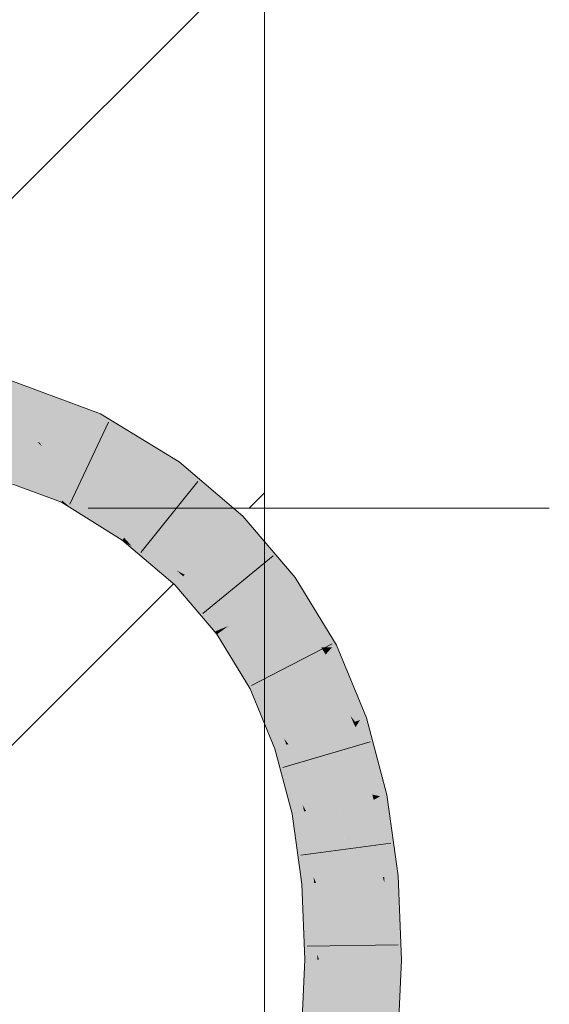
# Model space of a CAD drawing. Extents: x -620 to 3480, y 62 to 1107.
# Tile 140 of 256: x 184.85 to 186.21, y 734.9 to 737.44. Entities that reach past the tile are written whole.
import ezdxf
from ezdxf.lldxf.tags import DXFTag

# ---------------------------------------------------------------- set-up
doc = ezdxf.new("R2010")
doc.units = 0
doc.layers.get('0').update_dxf_attribs({"lineweight": 35})
doc.layers.add('E_Detail_Linie_Text_Bem', color=7, linetype='Continuous', lineweight=13)
for name, color, linetype, lineweight, true_color in [('E_Detail_Wandschraffur', 7, 'Continuous', 5, 0xc0c0c0), ('E_Leerrohr 25-A06G9GVN8I', 7, 'Continuous', 9, 0xff8000), ('E_Leerrohr 25-Shading', 7, 'Continuous', 9, 0xff8000)]:
    doc.layers.add(name, color=color, linetype=linetype, lineweight=lineweight, true_color=true_color)
tags = doc.linetypes.add('fein_strichliert', pattern=[4, 1, -2, 1]).pattern_tags.tags
tags[8:9] = [DXFTag(74, 4), DXFTag(75, 0), DXFTag(340, '0'), DXFTag(46, 0.0), DXFTag(50, 0.0), DXFTag(44, 0.0), DXFTag(45, 0.0)]
tags[6:7] = [DXFTag(74, 4), DXFTag(75, 0), DXFTag(340, '0'), DXFTag(46, 0.0), DXFTag(50, 0.0), DXFTag(44, 0.0), DXFTag(45, 0.0)]
tags[4:5] = [DXFTag(74, 4), DXFTag(75, 0), DXFTag(340, '0'), DXFTag(46, 0.0), DXFTag(50, 0.0), DXFTag(44, 0.0), DXFTag(45, 0.0)]

# ---------------------------------------------------------------- blocks, each defined once
blk = doc.blocks.new('Shading-A06G9GDR8I', base_point=(183.3344, 736.5506))
at = {"layer": 'E_Leerrohr 25-Shading', "color": 43, "true_color": 0xd7ab7f}
for points in [[(184.6559, 736.5336), (184.8664, 736.4945), (184.5772, 736.5981), (184.6, 736.5931)], [(184.6559, 736.5336), (184.8255, 736.4787), (184.8664, 736.4945), (184.9942, 736.4473)], [(184.9487, 736.4251), (185.047, 736.407), (184.7825, 736.4867), (184.8255, 736.4787)], [(184.8255, 736.4787), (185.047, 736.407), (184.9942, 736.4473), (185.0549, 736.4248)], [(184.9487, 736.4251), (184.9968, 736.4073), (185.047, 736.407), (185.0434, 736.3987)], [(185.1554, 736.3632), (185.0549, 736.4248), (185.047, 736.407)], [(184.9968, 736.4073), (185.0401, 736.3913), (185.0434, 736.3987)], [(185.0401, 736.3913), (185.2579, 736.3003), (185.0434, 736.3987), (185.2013, 736.335)], [(185.2013, 736.335), (185.1554, 736.3632), (185.0434, 736.3987), (185.047, 736.407)], [(185.2579, 736.3003), (185.0401, 736.3913), (185.2364, 736.2706)], [(184.8411, 736.2381), (184.8881, 736.2206), (184.638, 736.3526), (184.7338, 736.3052)], [(184.7746, 736.3018), (184.6667, 736.342), (184.954, 736.196), (184.7338, 736.3052)], [(184.8881, 736.2206), (184.954, 736.196), (184.7338, 736.3052)], [(184.7746, 736.3018), (184.954, 736.196), (184.9559, 736.2004)], [(184.9559, 736.2004), (184.9656, 736.2224), (184.7746, 736.3018), (184.9233, 736.2465)], [(185.2579, 736.3003), (185.2364, 736.2706), (185.4231, 736.1598), (185.3972, 736.1339)], [(184.9656, 736.2224), (184.9688, 736.2296), (184.9233, 736.2465)], [(185.1119, 736.0986), (184.9656, 736.2224), (184.9827, 736.1781), (184.9559, 736.2004)], [(185.1119, 736.0986), (185.1161, 736.1044), (184.9656, 736.2224), (184.9688, 736.2295)], [(184.9688, 736.2295), (185.1161, 736.1044), (184.9688, 736.2296), (185.1281, 736.121)], [(185.1281, 736.121), (185.1328, 736.1274), (184.9688, 736.2296)], [(184.9559, 736.2004), (184.954, 736.196), (184.9827, 736.1781)], [(185.1119, 736.0986), (184.9827, 736.1781), (185.1113, 736.0978)], [(185.5584, 736.0012), (185.4231, 736.1598), (185.477, 736.0404), (185.3972, 736.1339)], [(185.1161, 736.1044), (185.1356, 736.0828), (185.1281, 736.121), (185.2061, 736.0446)], [(185.1281, 736.121), (185.2061, 736.0446), (185.1328, 736.1274), (185.2516, 736.0199)], [(185.2516, 736.0199), (185.2726, 736.0085), (185.1328, 736.1274)], [(185.1119, 736.0986), (185.1113, 736.0978), (185.117, 736.0929)], [(185.117, 736.0929), (185.1356, 736.0828), (185.1119, 736.0986), (185.1161, 736.1044)], [(185.1356, 736.0828), (185.117, 736.0929), (185.1574, 736.0585)], [(185.1574, 736.0585), (185.2061, 736.0446), (185.1356, 736.0828)], [(185.1574, 736.0585), (185.2467, 735.9826), (185.2061, 736.0446), (185.2579, 735.9938)], [(185.2061, 736.0446), (185.2579, 735.9938), (185.2516, 736.0199), (185.2686, 736.0045)], [(185.5584, 736.0012), (185.477, 736.0404), (185.5335, 735.9832)], [(185.477, 736.0404), (185.5287, 735.9797), (185.5335, 735.9832)], [(185.2686, 736.0045), (185.2726, 736.0085), (185.2516, 736.0199)], [(185.2579, 735.9938), (185.2467, 735.9826), (185.3501, 735.8614)], [(185.3501, 735.8614), (185.3698, 735.8696), (185.2579, 735.9938), (185.2686, 736.0045)], [(185.2686, 736.0045), (185.3698, 735.8696), (185.2726, 736.0085), (185.3801, 735.8738)], [(185.3801, 735.8738), (185.3856, 735.876), (185.2726, 736.0085)], [(185.6645, 735.8267), (185.5584, 736.0012), (185.654, 735.8213), (185.5335, 735.9832)], [(185.654, 735.8213), (185.5335, 735.9832), (185.6254, 735.8207), (185.5287, 735.9797)], [(185.3559, 735.8546), (185.3722, 735.8663), (185.3501, 735.8614), (185.3698, 735.8696)], [(185.3722, 735.8663), (185.3559, 735.8546), (185.4458, 735.7156), (185.4416, 735.7134)], [(185.3698, 735.8696), (185.3722, 735.8663), (185.3801, 735.8738), (185.3809, 735.8727)], [(185.4458, 735.7156), (185.4594, 735.7225), (185.3722, 735.8663), (185.3809, 735.8727)], [(185.3809, 735.8727), (185.3856, 735.876), (185.3801, 735.8738)], [(185.3809, 735.8727), (185.4594, 735.7225), (185.3856, 735.876), (185.4692, 735.7275)], [(185.4692, 735.7275), (185.4742, 735.73), (185.3856, 735.876)], [(185.6341, 735.8112), (185.654, 735.8213), (185.6271, 735.8183), (185.6254, 735.8207)], [(185.6254, 735.8207), (185.6319, 735.8101), (185.6326, 735.8104)], [(185.6326, 735.8104), (185.6341, 735.8112), (185.6271, 735.8183)], [(185.6319, 735.8101), (185.6369, 735.8023), (185.6326, 735.8104)], [(185.6326, 735.8104), (185.6369, 735.8023), (185.6341, 735.8112), (185.6393, 735.8051)], [(185.6393, 735.8051), (185.654, 735.8213), (185.6341, 735.8112)], [(185.654, 735.8213), (185.6393, 735.8051), (185.705, 735.7293), (185.7063, 735.7263)], [(185.705, 735.7293), (185.6645, 735.8267), (185.654, 735.8213)], [(185.7256, 735.6328), (185.6319, 735.8101), (185.7125, 735.6284), (185.7008, 735.6443)], [(185.6319, 735.8101), (185.7256, 735.6328), (185.6369, 735.8023)], [(185.6393, 735.8051), (185.6369, 735.8023), (185.7063, 735.7263), (185.7428, 735.6385)], [(185.7256, 735.6328), (185.7428, 735.6385), (185.6369, 735.8023)], [(185.4458, 735.7156), (185.4416, 735.7134), (185.4568, 735.6768)], [(185.4568, 735.6768), (185.4846, 735.6415), (185.4458, 735.7156), (185.4594, 735.7225)], [(185.4594, 735.7225), (185.4846, 735.6415), (185.4692, 735.7275), (185.5097, 735.6096)], [(185.4692, 735.7275), (185.5097, 735.6096), (185.4742, 735.73), (185.5294, 735.5846)], [(185.5294, 735.5846), (185.5406, 735.5704), (185.4742, 735.73)], [(185.5059, 735.5588), (185.5099, 735.5601), (185.4568, 735.6768), (185.4846, 735.6415)], [(185.4846, 735.6415), (185.5099, 735.5601), (185.5097, 735.6096), (185.525, 735.5652)], [(185.7008, 735.6443), (185.7093, 735.6273), (185.7125, 735.6284)], [(185.7008, 735.6443), (185.7081, 735.6268), (185.7093, 735.6273)], [(185.7177, 735.6201), (185.7256, 735.6328), (185.7125, 735.6284)], [(185.7256, 735.6328), (185.7177, 735.6201), (185.7497, 735.5693)], [(185.7869, 735.4713), (185.7428, 735.6385), (185.7256, 735.6328)], [(185.5097, 735.6096), (185.525, 735.5652), (185.5294, 735.5846), (185.5355, 735.5687)], [(185.7081, 735.6268), (185.7141, 735.6141), (185.7093, 735.6273)], [(185.7778, 735.4356), (185.7081, 735.6268), (185.7573, 735.4401), (185.7573, 735.4402)], [(185.7081, 735.6268), (185.7778, 735.4356), (185.7141, 735.6141)], [(185.7093, 735.6273), (185.7141, 735.6141), (185.7125, 735.6284), (185.7177, 735.6201)], [(185.7177, 735.6201), (185.7141, 735.6141), (185.7869, 735.4713), (185.7953, 735.4391)], [(185.7778, 735.4356), (185.7953, 735.4391), (185.7141, 735.6141)], [(185.7177, 735.6201), (185.7869, 735.4713), (185.7497, 735.5693)], [(185.5355, 735.5687), (185.5406, 735.5704), (185.5294, 735.5846)], [(185.5099, 735.5601), (185.5059, 735.5588), (185.5153, 735.5228)], [(185.5153, 735.5228), (185.5395, 735.4799), (185.5099, 735.5601), (185.525, 735.5652)], [(185.525, 735.5652), (185.5395, 735.4799), (185.5355, 735.5687), (185.561, 735.4419)], [(185.5355, 735.5687), (185.561, 735.4419), (185.5406, 735.5704), (185.5772, 735.4131)], [(185.5772, 735.4131), (185.5861, 735.3974), (185.5406, 735.5704)], [(185.5502, 735.3903), (185.5547, 735.3912), (185.5153, 735.5228), (185.5395, 735.4799)], [(185.5395, 735.4799), (185.5547, 735.3912), (185.561, 735.4419), (185.5705, 735.3943)], [(185.561, 735.4419), (185.5705, 735.3943), (185.5772, 735.4131), (185.5811, 735.3964)], [(185.7573, 735.4402), (185.7594, 735.4319), (185.76, 735.4321)], [(185.7778, 735.4356), (185.7573, 735.4401), (185.7614, 735.4324)], [(185.7573, 735.4401), (185.76, 735.4321), (185.7614, 735.4324)], [(185.7594, 735.4319), (185.7613, 735.4263), (185.76, 735.4321)], [(185.788, 735.2268), (185.8053, 735.2283), (185.7594, 735.4319), (185.7613, 735.4263)], [(185.76, 735.4321), (185.7613, 735.4263), (185.7614, 735.4324), (185.7635, 735.4276)], [(185.7635, 735.4276), (185.7778, 735.4356), (185.7614, 735.4324)], [(185.7778, 735.4356), (185.7635, 735.4276), (185.7992, 735.3481)], [(185.8198, 735.2639), (185.7953, 735.4391), (185.7778, 735.4356)], [(185.5811, 735.3964), (185.5861, 735.3974), (185.5772, 735.4131)], [(185.7635, 735.4276), (185.7613, 735.4263), (185.8198, 735.2639), (185.8245, 735.23)], [(185.8053, 735.2283), (185.8245, 735.23), (185.7613, 735.4263)], [(185.7635, 735.4276), (185.8198, 735.2639), (185.7992, 735.3481)], [(185.5547, 735.3912), (185.5502, 735.3903), (185.556, 735.3484)], [(185.556, 735.3484), (185.576, 735.2994), (185.5547, 735.3912), (185.5705, 735.3943)], [(185.5705, 735.3943), (185.576, 735.2994), (185.5811, 735.3964), (185.5931, 735.2576)], [(185.5811, 735.3964), (185.5931, 735.2576), (185.5861, 735.3974), (185.6055, 735.2272)], [(185.6055, 735.2272), (185.6119, 735.2114), (185.5861, 735.3974)], [(185.5755, 735.2083), (185.5812, 735.2087), (185.556, 735.3484), (185.576, 735.2994)], [(185.576, 735.2994), (185.5812, 735.2087), (185.5931, 735.2576), (185.5972, 735.2101)], [(185.5931, 735.2576), (185.5972, 735.2101), (185.6055, 735.2272), (185.6073, 735.2111)], [(185.6073, 735.2111), (185.6119, 735.2114), (185.6055, 735.2272)], [(185.788, 735.2268), (185.7967, 735.1854), (185.8053, 735.2283), (185.8223, 735.1002)], [(185.7886, 735.2124), (185.7886, 735.2123), (185.788, 735.2268), (185.7967, 735.1854)], [(185.8324, 735.0244), (185.8245, 735.23), (185.8053, 735.2283)], [(185.5812, 735.2087), (185.5755, 735.2083), (185.5777, 735.15)], [(185.5777, 735.15), (185.5934, 735.0984), (185.5812, 735.2087), (185.5972, 735.2101)], [(185.5972, 735.2101), (185.5934, 735.0984), (185.6073, 735.2111), (185.6062, 735.0565)], [(185.6073, 735.2111), (185.6062, 735.0565), (185.6119, 735.2114), (185.6151, 735.0276)], [(185.6151, 735.0276), (185.6194, 735.0134), (185.6119, 735.2114)], [(185.7962, 735.0125), (185.8108, 735.0124), (185.7886, 735.2124)], [(185.7886, 735.2123), (185.8108, 735.0124), (185.7967, 735.1854), (185.8328, 735.0123)], [(185.7967, 735.1854), (185.8328, 735.0123), (185.8223, 735.1002), (185.8324, 735.0244)], [(185.5828, 735.0135), (185.5906, 735.0135), (185.5777, 735.15), (185.5934, 735.0984)], [(185.5934, 735.0984), (185.5906, 735.0135), (185.6062, 735.0565), (185.6059, 735.0134)], [(185.6062, 735.0565), (185.6059, 735.0134), (185.6151, 735.0276), (185.6153, 735.0134)], [(185.6153, 735.0134), (185.6194, 735.0134), (185.6151, 735.0276)], [(185.5906, 735.0135), (185.5828, 735.0135), (185.5787, 734.9243)], [(185.5787, 734.9243), (185.5912, 734.8762), (185.5906, 735.0135), (185.6059, 735.0134)], [(185.6059, 735.0134), (185.5912, 734.8762), (185.6153, 735.0134), (185.6007, 734.8394)], [(185.6153, 735.0134), (185.6007, 734.8394), (185.6194, 735.0134), (185.6069, 734.8154)], [(185.6069, 734.8154), (185.6098, 734.8042), (185.6194, 735.0134)], [(185.7939, 734.9611), (185.8108, 735.0124), (185.7962, 735.0125)], [(185.7939, 734.9611), (185.7941, 734.9598), (185.8108, 735.0124), (185.818, 734.8238)], [(185.8229, 734.7958), (185.8328, 735.0123), (185.818, 734.8238), (185.8108, 735.0124)], [(185.7939, 734.9611), (185.786, 734.7899), (185.7969, 734.7891)], [(185.8194, 734.7872), (185.7939, 734.9611), (185.7969, 734.7891)], [(185.7941, 734.9598), (185.8194, 734.7872), (185.818, 734.8238)], [(185.5733, 734.8071), (185.5837, 734.8063), (185.5787, 734.9243), (185.5912, 734.8762)]]:
    blk.add_solid(points, dxfattribs=at)
at = {"layer": 'E_Leerrohr 25-Shading', "color": 31, "true_color": 0xfabd7f}
for points in [[(184.9487, 736.4251), (184.6559, 736.5336), (184.8512, 736.3672), (184.5613, 736.4749)], [(184.9233, 736.2465), (184.8512, 736.3672), (184.7746, 736.3018), (184.6915, 736.4266)], [(184.8512, 736.3672), (184.8982, 736.3499), (184.9487, 736.4251), (184.9968, 736.4073)], [(184.8982, 736.3499), (185.0044, 736.3104), (184.9968, 736.4073), (185.0401, 736.3913)], [(185.2364, 736.2706), (185.0401, 736.3913), (185.0062, 736.3093), (185.0044, 736.3104)], [(184.8512, 736.3672), (184.9035, 736.3407), (184.8917, 736.3522)], [(184.8512, 736.3672), (184.9233, 736.2465), (184.9035, 736.3407), (184.9686, 736.2296)], [(184.9035, 736.3407), (184.8982, 736.3499), (184.8917, 736.3522)], [(184.9686, 736.2296), (184.9688, 736.2296), (184.8982, 736.3499), (185.0044, 736.3104)], [(185.0044, 736.3104), (184.9688, 736.2296), (185.1846, 736.199), (185.1328, 736.1274)], [(185.2364, 736.2706), (185.0062, 736.3093), (185.1969, 736.2161)], [(185.0062, 736.3093), (185.1846, 736.199), (185.1969, 736.2161)], [(185.3972, 736.1339), (185.2364, 736.2706), (185.3751, 736.1116), (185.1969, 736.2161)], [(185.1846, 736.199), (185.1328, 736.1274), (185.3349, 736.0712), (185.2726, 736.0085)], [(185.3751, 736.1116), (185.1969, 736.2161), (185.188, 736.1961), (185.1846, 736.199)], [(185.3751, 736.1116), (185.188, 736.1961), (185.3451, 736.0814)], [(185.188, 736.1961), (185.3349, 736.0712), (185.3451, 736.0814)], [(185.477, 736.0404), (185.3972, 736.1339), (185.3751, 736.1116)], [(185.3839, 736.0481), (185.3751, 736.1116), (185.3451, 736.0814)], [(185.3839, 736.0481), (185.5287, 735.9797), (185.3751, 736.1116), (185.477, 736.0404)], [(185.3349, 736.0712), (185.2726, 736.0085), (185.4572, 735.9279), (185.3856, 735.876)], [(185.3349, 736.0712), (185.3839, 736.0481), (185.3451, 736.0814)], [(185.3349, 736.0712), (185.4695, 735.9368), (185.3839, 736.0481), (185.4933, 735.954)], [(185.3349, 736.0712), (185.4572, 735.9279), (185.4695, 735.9368)], [(185.4933, 735.954), (185.5287, 735.9797), (185.3839, 736.0481)], [(185.6254, 735.8207), (185.5287, 735.9797), (185.4933, 735.954)], [(185.5041, 735.8962), (185.4933, 735.954), (185.4695, 735.9368)], [(185.5041, 735.8962), (185.6319, 735.8101), (185.4933, 735.954), (185.6254, 735.8207)], [(185.4572, 735.9279), (185.3856, 735.876), (185.5531, 735.77), (185.4742, 735.73)], [(185.4572, 735.9279), (185.5041, 735.8962), (185.4695, 735.9368)], [(185.4572, 735.9279), (185.5664, 735.7768), (185.5041, 735.8962), (185.594, 735.7908)], [(185.4572, 735.9279), (185.5531, 735.77), (185.5664, 735.7768)], [(185.594, 735.7908), (185.6319, 735.8101), (185.5041, 735.8962)], [(185.5934, 735.7328), (185.594, 735.7908), (185.5664, 735.7768)], [(185.5934, 735.7328), (185.7081, 735.6268), (185.594, 735.7908), (185.7008, 735.6443)], [(185.7008, 735.6443), (185.6319, 735.8101), (185.594, 735.7908)], [(185.5531, 735.77), (185.4742, 735.73), (185.6243, 735.5986), (185.5406, 735.5704)], [(185.5531, 735.77), (185.5934, 735.7328), (185.5664, 735.7768)], [(185.5531, 735.77), (185.6669, 735.613), (185.5934, 735.7328)], [(185.5531, 735.77), (185.5531, 735.7698), (185.6669, 735.613), (185.6378, 735.6031)], [(185.5531, 735.7698), (185.6243, 735.5986), (185.6378, 735.6031)], [(185.6669, 735.613), (185.7081, 735.6268), (185.5934, 735.7328)], [(185.6567, 735.5588), (185.6669, 735.613), (185.6378, 735.6031)], [(185.6567, 735.5588), (185.7594, 735.4319), (185.6669, 735.613), (185.7573, 735.4402)], [(185.7573, 735.4402), (185.7081, 735.6268), (185.6669, 735.613)], [(185.6243, 735.5986), (185.5406, 735.5704), (185.6727, 735.4147), (185.5861, 735.3974)], [(185.6243, 735.5986), (185.6567, 735.5588), (185.6378, 735.6031)], [(185.6243, 735.5986), (185.6244, 735.5983), (185.7143, 735.423), (185.6856, 735.4172)], [(185.6243, 735.5986), (185.7143, 735.423), (185.6567, 735.5588)], [(185.6244, 735.5983), (185.6727, 735.4147), (185.6856, 735.4172)], [(185.7143, 735.423), (185.7594, 735.4319), (185.6567, 735.5588)], [(185.788, 735.2268), (185.7594, 735.4319), (185.7844, 735.2265), (185.7143, 735.423)], [(185.6727, 735.4147), (185.5861, 735.3974), (185.7, 735.2191), (185.6119, 735.2114)], [(185.7387, 735.2225), (185.6856, 735.4172), (185.6728, 735.4143), (185.6727, 735.4147)], [(185.7387, 735.2225), (185.6728, 735.4143), (185.7117, 735.2202)], [(185.6728, 735.4143), (185.7, 735.2191), (185.7117, 735.2202)], [(185.7844, 735.2265), (185.7143, 735.423), (185.7387, 735.2225), (185.6856, 735.4172)], [(185.7746, 735.0588), (185.7844, 735.2265), (185.7387, 735.2225)], [(185.7746, 735.0588), (185.7962, 735.0125), (185.7844, 735.2265), (185.7886, 735.2124)], [(185.7886, 735.2124), (185.788, 735.2268), (185.7844, 735.2265)], [(185.7024, 735.1567), (185.7, 735.2191), (185.6194, 735.0134), (185.6119, 735.2114)], [(185.7117, 735.2202), (185.7, 735.2191), (185.7174, 735.1817)], [(185.7214, 735.1547), (185.7174, 735.1817), (185.7, 735.2188), (185.7, 735.2191)], [(185.7214, 735.1547), (185.7, 735.2188), (185.7055, 735.1564)], [(185.7, 735.2188), (185.7024, 735.1567), (185.7055, 735.1564)], [(185.7387, 735.2225), (185.7117, 735.2202), (185.7746, 735.0588), (185.7174, 735.1817)], [(185.7425, 735.0128), (185.7848, 735.0126), (185.7174, 735.1817), (185.7746, 735.0588)], [(185.7024, 735.1567), (185.6194, 735.0134), (185.6872, 735.013)], [(185.7078, 735.0129), (185.7024, 735.1567), (185.6872, 735.013)], [(185.7024, 735.1567), (185.7078, 735.0129), (185.7214, 735.1547), (185.7425, 735.0128)], [(185.7848, 735.0126), (185.7962, 735.0125), (185.7746, 735.0588)], [(185.6872, 735.013), (185.6194, 735.0134), (185.6557, 734.8005), (185.6098, 734.8042)], [(185.6979, 734.7971), (185.7078, 735.0129), (185.6557, 734.8005), (185.6872, 735.013)], [(185.7078, 735.0129), (185.6979, 734.7971), (185.707, 734.7963)], [(185.7078, 735.0129), (185.707, 734.7963), (185.7576, 734.871), (185.766, 734.7916)], [(185.7078, 735.0129), (185.7576, 734.871), (185.7425, 735.0128)], [(185.7576, 734.871), (185.7848, 735.0126), (185.7425, 735.0128)], [(185.7576, 734.871), (185.786, 734.7899), (185.7848, 735.0126), (185.7939, 734.9611)], [(185.7939, 734.9611), (185.7962, 735.0125), (185.7848, 735.0126)]]:
    blk.add_solid(points, dxfattribs=at)
blk = doc.blocks.new('Referenz-A06G9GVP8I')
at = {"layer": 'E_Detail_Linie_Text_Bem', "linetype": 'Continuous', "ltscale": 0.13}
blk.add_line((185.4785, 737.5663), (185.4785, 697.5663), dxfattribs=at)
at = {"layer": 'E_Detail_Linie_Text_Bem', "color": 0, "linetype": 'Continuous', "ltscale": 0.13}
blk.add_line((186.2148, 736.1807), (185.023, 736.1807), dxfattribs=at)
at = {"layer": 'E_Detail_Wandschraffur', "linetype": 'fein_strichliert', "ltscale": 0.13}
blk.add_line((184.463, 736.619), (185.4103, 737.5663), dxfattribs=at)
at = {"layer": 'E_Detail_Wandschraffur', "linetype": 'ByBlock', "ltscale": 0.13}
for p, q in [((185.4388, 736.1807), (185.4785, 736.2204)), ((184.7595, 735.5013), (185.2435, 735.9854))]:
    blk.add_line(p, q, dxfattribs=at)
at = {"layer": 'E_Leerrohr 25-A06G9GVN8I', "linetype": 'Continuous', "ltscale": 0.13}
for p, q in [((184.5779, 736.6012), (185.0549, 736.4248)), ((185.0549, 736.4248), (185.2579, 736.3003)), ((184.9757, 736.1909), (185.0759, 736.4035)), ((184.5177, 736.3586), (184.954, 736.196)), ((185.2579, 736.3003), (185.4231, 736.1598)), ((185.1592, 736.0664), (185.3064, 736.2496)), ((184.954, 736.196), (185.1113, 736.0978)), ((185.4231, 736.1598), (185.5584, 736.0012)), ((185.1113, 736.0978), (185.2467, 735.9826)), ((185.3195, 735.9083), (185.5009, 736.0576)), ((185.5584, 736.0012), (185.6645, 735.8266)), ((185.2467, 735.9826), (185.3559, 735.8545)), ((185.3559, 735.8545), (185.4416, 735.7134)), ((185.4449, 735.7222), (185.6538, 735.8299)), ((185.6645, 735.8266), (185.7428, 735.6385)), ((185.4416, 735.7134), (185.5059, 735.5587)), ((185.7428, 735.6385), (185.7953, 735.4391)), ((185.5059, 735.5587), (185.5502, 735.3903)), ((185.5262, 735.51), (185.7516, 735.5764)), ((185.7953, 735.4391), (185.8245, 735.23)), ((185.5502, 735.3903), (185.5755, 735.2083)), ((185.5724, 735.2833), (185.8054, 735.3142)), ((185.8245, 735.23), (185.8328, 735.0123)), ((185.5755, 735.2083), (185.5828, 735.0135)), ((185.5889, 735.0483), (185.8239, 735.051)), ((185.5828, 735.0135), (185.5734, 734.8072)), ((185.8328, 735.0123), (185.8225, 734.787))]:
    blk.add_line(p, q, dxfattribs=at)

msp = doc.modelspace()

# ---------------------------------------------------------------- block references
at = {"color": 8, "lineweight": 25, "ltscale": 0.25, "true_color": 0x808080}
msp.add_blockref('Referenz-A06G9GVP8I', (0, 0), dxfattribs=at)
msp.add_blockref('Shading-A06G9GDR8I', (183.3344, 736.5506))

doc.saveas('drawing.dxf')
